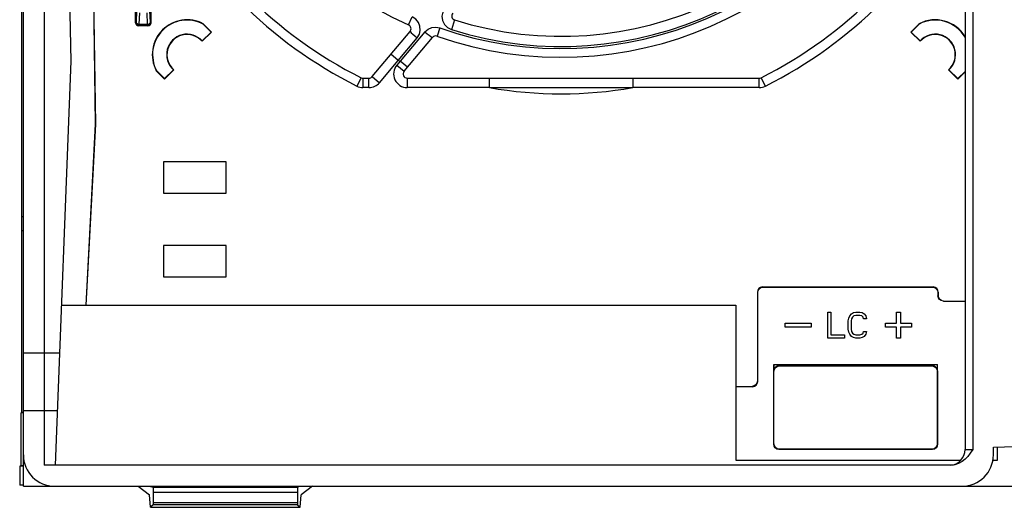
# Model space of a CAD drawing. Extents: x 0 to 841, y 0 to 594.
# Tile 14 of 31: x 317 to 364, y 465 to 488. Entities that reach past the tile are written whole.
import ezdxf

# ---------------------------------------------------------------- set-up
doc = ezdxf.new("R2010")
doc.units = 0
doc.header["$LTSCALE"] = 46.255
doc.layers.get('0').update_dxf_attribs({"linetype": 'CONTINUOUS'})

msp = doc.modelspace()

# ---------------------------------------------------------------- linework, layer by layer
at = {"color": 7, "linetype": 'CONTINUOUS'}
for p, q in [((317.518, 465.576), (317.518, 530.576)), ((318.518, 529.576), (318.518, 466.576)), ((319.799, 485.883), (319.036, 529.576)), ((362.518, 528.826), (362.518, 467.326)), ((317.452, 469.108), (317.452, 527.143)), ((320.968, 482.876), (320.399, 522.547)), ((320.981, 482.875), (320.412, 522.54)), ((323.621, 487.726), (323.621, 520.426)), ((322.874, 487.726), (322.874, 498.916)), ((323.471, 487.576), (323.024, 487.576)), ((323.609, 487.668), (323.621, 487.726)), ((326.109, 487.662), (326.492, 487.279)), ((326.511, 487.279), (326.117, 487.673)), ((360.32, 487.673), (359.926, 487.279)), ((360.328, 487.662), (359.945, 487.279)), ((326.492, 487.279), (326.067, 486.854)), ((326.067, 486.835), (326.511, 487.279)), ((334.189, 485.147), (336.001, 487.307)), ((335.71, 485.404), (337.067, 487.021)), ((359.926, 487.279), (360.37, 486.835)), ((359.926, 487.279), (359.945, 487.279)), ((359.945, 487.279), (360.37, 486.854)), ((319.057, 466.576), (319.799, 485.883)), ((323.872, 485.427), (324.265, 485.034)), ((324.265, 485.052), (323.882, 485.435)), ((324.69, 485.477), (324.265, 485.052)), ((324.265, 485.034), (324.709, 485.477)), ((361.728, 485.477), (362.172, 485.034)), ((361.747, 485.477), (362.172, 485.052)), ((362.172, 485.052), (362.518, 485.399)), ((362.172, 485.034), (362.518, 485.38)), ((333.749, 485.076), (334.036, 485.076)), ((335.863, 485.076), (352.687, 485.076)), ((320.514, 474.221), (320.968, 482.876)), ((320.527, 474.221), (320.981, 482.875)), ((320.968, 482.876), (320.981, 482.875)), ((324.217, 481.076), (324.217, 479.576)), ((327.217, 481.076), (324.217, 481.076)), ((327.217, 479.576), (327.217, 481.076)), ((324.217, 479.576), (327.217, 479.576)), ((317.518, 478.451), (317.452, 478.451)), ((317.452, 477.801), (317.518, 477.801)), ((324.217, 477.076), (324.217, 475.576)), ((327.217, 477.076), (324.217, 477.076)), ((327.217, 475.576), (327.217, 477.076)), ((324.217, 475.576), (327.217, 475.576)), ((352.597, 474.848), (352.597, 470.598)), ((352.61, 470.584), (352.61, 474.835)), ((352.847, 475.098), (360.99, 475.098)), ((352.86, 475.084), (360.977, 475.084)), ((361.227, 474.835), (361.227, 474.676)), ((361.24, 474.848), (361.24, 474.676)), ((361.49, 474.426), (361.382, 474.445)), ((361.49, 474.426), (362.518, 474.426)), ((319.351, 474.221), (351.573, 474.221)), ((351.573, 474.221), (351.573, 466.826)), ((355.968, 473.901), (356.101, 473.901)), ((355.968, 472.651), (355.968, 473.901)), ((356.101, 473.901), (356.101, 472.81)), ((357.009, 473.715), (357.097, 473.821)), ((357.097, 473.821), (357.186, 473.874)), ((357.186, 473.874), (357.297, 473.901)), ((357.297, 473.901), (357.496, 473.901)), ((357.496, 473.901), (357.606, 473.874)), ((357.606, 473.874), (357.695, 473.821)), ((357.695, 473.821), (357.784, 473.715)), ((359.243, 473.901), (359.443, 473.901)), ((359.243, 473.376), (359.243, 473.901)), ((359.443, 473.901), (359.443, 473.376)), ((353.918, 473.376), (355.168, 473.376)), ((353.918, 473.176), (353.918, 473.376)), ((355.168, 473.376), (355.168, 473.176)), ((356.942, 473.475), (356.965, 473.608)), ((356.942, 473.076), (356.942, 473.475)), ((356.965, 473.608), (357.009, 473.715)), ((357.097, 473.582), (357.075, 473.475)), ((357.075, 473.475), (357.075, 473.076)), ((357.142, 473.661), (357.097, 473.582)), ((357.208, 473.715), (357.142, 473.661)), ((357.297, 473.741), (357.208, 473.715)), ((357.496, 473.741), (357.297, 473.741)), ((357.584, 473.715), (357.496, 473.741)), ((357.651, 473.661), (357.584, 473.715)), ((357.673, 473.582), (357.651, 473.661)), ((357.806, 473.582), (357.673, 473.582)), ((357.784, 473.715), (357.806, 473.582)), ((358.718, 473.376), (359.243, 473.376)), ((358.718, 473.176), (358.718, 473.376)), ((359.443, 473.376), (359.968, 473.376)), ((359.968, 473.376), (359.968, 473.176)), ((355.168, 473.176), (353.918, 473.176)), ((356.965, 472.943), (356.942, 473.076)), ((357.009, 472.837), (356.965, 472.943)), ((357.075, 473.076), (357.097, 472.97)), ((357.097, 472.97), (357.142, 472.89)), ((357.142, 472.89), (357.208, 472.837)), ((357.584, 472.837), (357.651, 472.89)), ((357.651, 472.89), (357.673, 472.97)), ((357.673, 472.97), (357.806, 472.97)), ((357.806, 472.97), (357.784, 472.837)), ((359.243, 473.176), (358.718, 473.176)), ((359.243, 472.651), (359.243, 473.176)), ((359.968, 473.176), (359.443, 473.176)), ((359.443, 473.176), (359.443, 472.651)), ((356.765, 472.651), (355.968, 472.651)), ((356.101, 472.81), (356.765, 472.81)), ((356.765, 472.81), (356.765, 472.651)), ((357.097, 472.731), (357.009, 472.837)), ((357.186, 472.677), (357.097, 472.731)), ((357.297, 472.651), (357.186, 472.677)), ((357.208, 472.837), (357.297, 472.81)), ((357.297, 472.81), (357.496, 472.81)), ((357.496, 472.651), (357.297, 472.651)), ((357.496, 472.81), (357.584, 472.837)), ((357.606, 472.677), (357.496, 472.651)), ((357.695, 472.731), (357.606, 472.677)), ((357.784, 472.837), (357.695, 472.731)), ((359.443, 472.651), (359.243, 472.651)), ((317.518, 471.951), (319.263, 471.951)), ((353.377, 471.393), (361.21, 471.393)), ((353.377, 471.393), (353.38, 471.076)), ((353.377, 467.584), (353.377, 471.393)), ((353.39, 467.598), (353.39, 471.076)), ((353.64, 471.326), (360.947, 471.326)), ((361.197, 471.076), (361.197, 467.598)), ((361.207, 471.076), (361.21, 471.393)), ((361.21, 467.584), (361.21, 471.393)), ((351.573, 470.348), (352.347, 470.348)), ((352.36, 470.334), (351.573, 470.334)), ((317.518, 469.201), (319.158, 469.201)), ((363.873, 467.442), (414.758, 469.219)), ((317.414, 469.089), (317.452, 469.108)), ((317.414, 466.573), (317.414, 469.089)), ((317.518, 469.089), (317.414, 469.089)), ((317.518, 469.108), (317.452, 469.108)), ((360.96, 467.334), (353.627, 467.334)), ((360.947, 467.348), (353.64, 467.348)), ((363.873, 467.076), (363.873, 467.442)), ((364.073, 466.826), (364.073, 467.449)), ((351.573, 466.826), (362.316, 466.826)), ((363.841, 466.826), (364.073, 466.826)), ((317.414, 466.573), (317.344, 466.538)), ((317.344, 466.538), (317.344, 465.626)), ((317.518, 466.538), (317.344, 466.538)), ((317.414, 466.573), (317.518, 466.573)), ((361.833, 466.576), (318.518, 466.576)), ((317.518, 465.626), (317.344, 465.626)), ((317.518, 465.576), (418.375, 465.576)), ((323.003, 465.576), (323.54, 465.166)), ((323.592, 465.57), (323.711, 465.531)), ((330.744, 465.57), (330.626, 465.531)), ((331.334, 465.576), (330.797, 465.166)), ((323.592, 464.57), (323.54, 465.166)), ((323.723, 465.281), (323.723, 464.796)), ((330.613, 465.281), (330.613, 464.796)), ((330.744, 464.57), (330.797, 465.166)), ((323.718, 464.696), (323.592, 464.57)), ((323.592, 464.57), (330.744, 464.57)), ((330.618, 464.696), (330.744, 464.57))]:
    msp.add_line(p, q, dxfattribs=at)
at = {"color": 9, "linetype": 'CONTINUOUS'}
for p, q in [((362.893, 528.826), (362.893, 467.326)), ((322.932, 488.295), (322.904, 487.755)), ((323.054, 487.649), (323.082, 488.189)), ((323.413, 488.189), (323.441, 487.649)), ((323.591, 487.755), (323.563, 488.295)), ((335.929, 487.618), (336.097, 487.998)), ((322.904, 487.755), (322.874, 487.726)), ((323.024, 487.576), (323.054, 487.606)), ((323.054, 487.606), (323.054, 487.649)), ((323.054, 487.649), (323.441, 487.649)), ((323.441, 487.606), (323.054, 487.606)), ((323.441, 487.606), (323.441, 487.649)), ((323.441, 487.606), (323.471, 487.576)), ((323.621, 487.726), (323.591, 487.755)), ((337.423, 487.474), (337.286, 487.081)), ((338.128, 487.856), (337.983, 487.392)), ((335.43, 485.926), (336.338, 486.998)), ((336.712, 487.285), (335.526, 485.885)), ((335.43, 485.926), (335.085, 486.216)), ((334.534, 484.858), (335.43, 485.926)), ((335.526, 485.885), (335.365, 485.694)), ((335.365, 485.694), (335.71, 485.404)), ((335.871, 485.596), (335.526, 485.885)), ((334.189, 485.147), (334.534, 484.858)), ((333.659, 485.097), (333.457, 484.695)), ((333.749, 485.076), (333.749, 484.626)), ((334.036, 484.626), (334.036, 485.076)), ((335.863, 485.076), (335.863, 484.626)), ((339.789, 484.626), (339.789, 485.076)), ((346.648, 485.076), (346.648, 484.626)), ((352.687, 484.626), (352.687, 485.076)), ((352.98, 484.695), (352.777, 485.097)), ((334.036, 484.626), (333.749, 484.626)), ((339.789, 484.626), (335.863, 484.626)), ((352.687, 484.626), (346.648, 484.626)), ((352.61, 474.835), (352.597, 474.848)), ((352.86, 475.084), (352.847, 475.098)), ((360.977, 475.084), (360.99, 475.098)), ((361.227, 474.835), (361.24, 474.848)), ((361.227, 474.676), (361.24, 474.676)), ((353.39, 471.076), (353.38, 471.076)), ((361.207, 471.076), (361.197, 471.076)), ((352.61, 470.584), (352.597, 470.598)), ((352.347, 470.348), (352.36, 470.334)), ((353.39, 467.598), (353.377, 467.584)), ((353.627, 467.334), (353.64, 467.348)), ((360.947, 467.348), (360.96, 467.334)), ((361.21, 467.584), (361.197, 467.598)), ((362.518, 467.326), (362.893, 467.326)), ((323.711, 465.531), (330.626, 465.531)), ((330.613, 465.281), (323.723, 465.281)), ((330.618, 464.696), (323.718, 464.696)), ((323.723, 464.796), (330.613, 464.796))]:
    msp.add_line(p, q, dxfattribs=at)
for points in [[(337.674, 488.418), (337.566, 488.236), (337.524, 488.033), (337.551, 487.827), (337.644, 487.637), (337.791, 487.489), (337.983, 487.393)], [(336.338, 486.998), (336.442, 487.17), (336.486, 487.36), (336.469, 487.555), (336.394, 487.737), (336.269, 487.888), (336.097, 487.998)], [(322.904, 487.755), (322.917, 487.715), (322.95, 487.682), (322.998, 487.658), (323.054, 487.649)], [(323.054, 487.606), (322.997, 487.617), (322.948, 487.65), (322.916, 487.698), (322.904, 487.755)], [(323.441, 487.649), (323.497, 487.658), (323.545, 487.682), (323.578, 487.716), (323.591, 487.755)], [(336.712, 487.285), (336.857, 487.411), (337.037, 487.489), (337.232, 487.511), (337.423, 487.474)], [(336.001, 487.307), (336.014, 487.287), (336.058, 487.243), (336.13, 487.177), (336.227, 487.092), (336.338, 486.998)], [(336.712, 487.285), (336.818, 487.198), (336.911, 487.124), (336.99, 487.066), (337.044, 487.03), (337.067, 487.021)]]:
    msp.add_lwpolyline(points, dxfattribs=at)
at = {"color": 7, "linetype": 'CONTINUOUS'}
for points in [[(322.874, 487.726), (322.886, 487.668), (322.918, 487.62), (322.966, 487.587), (323.024, 487.576)], [(323.591, 487.755), (323.579, 487.698), (323.547, 487.649), (323.498, 487.617), (323.441, 487.606)], [(323.471, 487.576), (323.529, 487.587), (323.577, 487.62), (323.609, 487.668)], [(339.789, 484.626), (342.189, 484.622), (346.648, 484.626)], [(352.847, 475.098), (352.75, 475.078), (352.67, 475.024), (352.616, 474.944), (352.597, 474.848)], [(352.61, 474.835), (352.629, 474.93), (352.683, 475.011), (352.764, 475.065), (352.86, 475.084)], [(360.977, 475.084), (361.073, 475.065), (361.154, 475.011), (361.208, 474.93), (361.227, 474.835)], [(361.24, 474.848), (361.221, 474.944), (361.167, 475.024), (361.087, 475.078), (360.99, 475.098)], [(361.382, 474.445), (361.3, 474.499), (361.246, 474.58), (361.227, 474.676)], [(361.394, 474.445), (361.314, 474.499), (361.26, 474.579), (361.24, 474.676)], [(353.628, 471.326), (353.582, 471.322), (353.539, 471.309), (353.499, 471.29), (353.461, 471.261), (353.428, 471.224), (353.402, 471.18), (353.386, 471.129), (353.38, 471.076)], [(353.39, 471.076), (353.41, 471.172), (353.464, 471.253), (353.544, 471.306), (353.64, 471.326)], [(360.947, 471.326), (361.043, 471.306), (361.123, 471.253), (361.177, 471.172), (361.197, 471.076)], [(361.207, 471.076), (361.201, 471.129), (361.185, 471.18), (361.159, 471.224), (361.126, 471.261), (361.088, 471.29), (361.048, 471.309), (361.004, 471.322), (360.959, 471.326)], [(352.597, 470.598), (352.577, 470.501), (352.523, 470.421), (352.443, 470.367), (352.347, 470.348)], [(352.36, 470.334), (352.455, 470.354), (352.537, 470.408), (352.591, 470.489), (352.61, 470.584)], [(353.627, 467.334), (353.531, 467.354), (353.45, 467.408), (353.396, 467.489), (353.377, 467.584)], [(353.64, 467.348), (353.544, 467.367), (353.463, 467.421), (353.41, 467.501), (353.39, 467.598)], [(361.197, 467.598), (361.177, 467.501), (361.123, 467.421), (361.043, 467.367), (360.947, 467.348)], [(361.21, 467.584), (361.191, 467.489), (361.137, 467.408), (361.055, 467.354), (360.96, 467.334)], [(362.893, 467.326), (362.769, 467.153), (362.648, 467.002), (362.52, 466.87), (362.375, 466.754), (362.209, 466.66), (362.025, 466.597), (361.833, 466.576)], [(323.711, 465.531), (323.716, 465.51), (323.72, 465.456), (323.722, 465.376), (323.723, 465.281)], [(330.626, 465.531), (330.621, 465.511), (330.617, 465.456), (330.614, 465.376), (330.613, 465.281)], [(323.723, 464.796), (323.723, 464.742), (323.721, 464.708), (323.718, 464.696)], [(330.613, 464.796), (330.614, 464.748), (330.616, 464.711), (330.618, 464.696)]]:
    msp.add_lwpolyline(points, dxfattribs=at)
for centre, radius, start, end in [((343.218, 504.076), 18, 160.7564, 246.1094), ((343.218, 504.076), 17, 252.5772, 337.4934), ((343.218, 504.076), 18, 250.7564, 336.1094), ((343.218, 504.076), 21.25, 206.7331, 243.2669), ((343.218, 504.076), 21.25, 296.7331, 333.2669), ((338.188, 488.047), 0.2, 140, 252.5772), ((325.343, 486.201), 1.663, 62.2739, 207.7261), ((325.343, 486.201), 1.65, 62.3428, 207.6572), ((335.848, 487.435), 0.2, 320, 66.1094), ((361.093, 486.201), 1.663, 30.7707, 117.7261), ((361.093, 486.201), 1.65, 30.2, 117.6572), ((325.343, 486.201), 0.975, 42.0761, 227.9239), ((325.343, 486.201), 0.962, 41.2554, 228.7446), ((337.22, 486.893), 0.2, 70.7564, 140), ((361.093, 486.201), 0.975, 312.0761, 137.9239), ((361.093, 486.201), 0.962, 311.2554, 138.7446), ((334.036, 485.276), 0.2, 270, 320), ((335.863, 485.276), 0.2, 140, 270), ((333.749, 485.276), 0.2, 243.2669, 270), ((352.687, 485.276), 0.2, 270, 296.7331), ((361.768, 467.326), 0.75, 274.8747, 360), ((319.018, 467.076), 1.5, 180, 270), ((362.373, 467.076), 1.5, 270, 360)]:
    msp.add_arc(centre, radius, start, end, dxfattribs=at)
at = {"color": 9, "linetype": 'CONTINUOUS'}
for centre, radius, start, end in [((343.218, 504.076), 17.486, 252.5766, 337.4931), ((343.218, 504.076), 17.584, 250.756, 336.109), ((343.218, 504.076), 21.7, 206.7331, 243.2669), ((343.218, 504.076), 21.7, 296.7331, 332.8442), ((335.863, 485.276), 0.65, 139.9938, 270.0062), ((343.218, 504.076), 19.75, 246.7746, 247.0779), ((333.749, 485.276), 0.65, 243.2668, 270.0003), ((334.036, 485.276), 0.65, 269.9967, 320.0033), ((352.687, 485.276), 0.65, 269.9996, 296.7333), ((343.218, 504.076), 19.75, 260.0008, 279.9992)]:
    msp.add_arc(centre, radius, start, end, dxfattribs=at)

doc.saveas('drawing.dxf')
